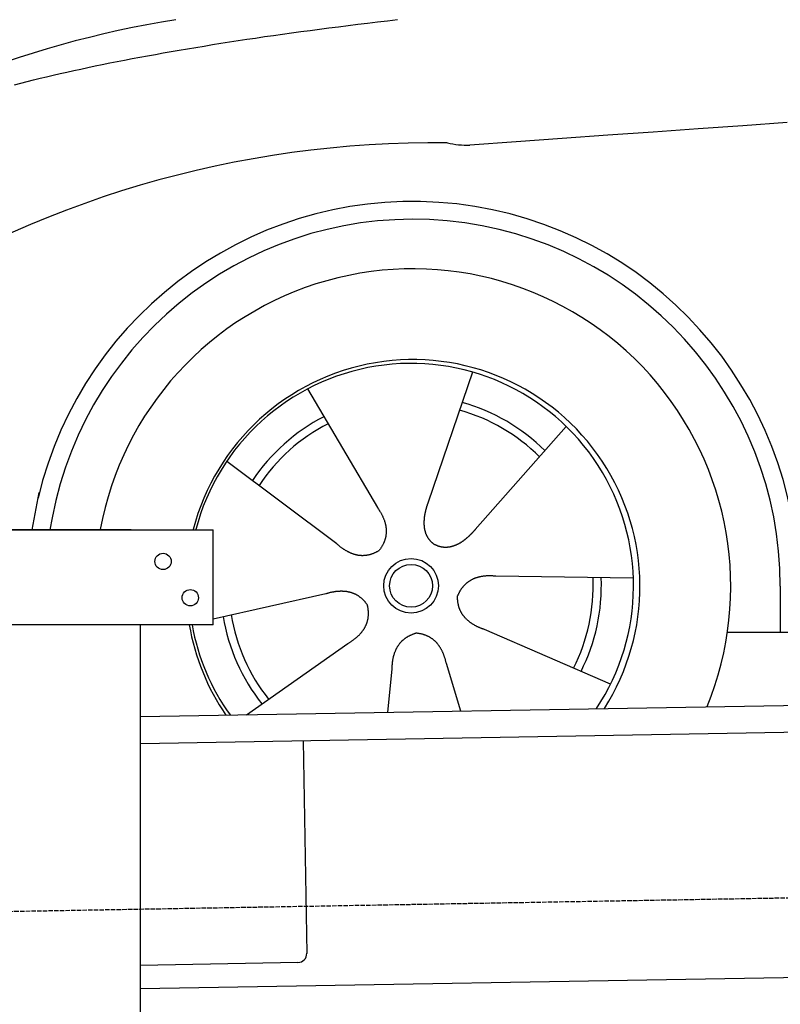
# Model space of a CAD drawing. Extents: x 1073 to 6773, y 6341 to 11366.
# Tile 39 of 58: x 1600 to 2438, y 9665 to 10750. Entities that reach past the tile are written whole.
import ezdxf

# ---------------------------------------------------------------- set-up
doc = ezdxf.new("R2010")
doc.units = 0
doc.linetypes.add('GEN3', pattern=[6.25, 5, -1.25])
doc.layers.get('0').update_dxf_attribs({"linetype": 'CONTINUOUS'})
doc.layers.add('3', color=6, linetype='GEN3')
doc.layers.add('CAR', color=10, linetype='CONTINUOUS')

msp = doc.modelspace()

# ---------------------------------------------------------------- linework, layer by layer
for p, q in [((1072.8, 10188), (1812.8, 10188)), ((1722.8, 10188), (1482.8, 10188)), ((1722.8, 10188), (1732.8, 10188)), ((1732.8, 10188), (1812.8, 10188)), ((1812.8, 10083), (1812.8, 10188)), ((1812.8, 10083), (1072.8, 10083)), ((1732.8, 8077.8), (1732.8, 10083)), ((1732.8, 9982.1), (4386.1, 10028.4)), ((4381.6, 9998.3), (1732.8, 9952.1)), ((1912, 9955.2), (1916.1, 9721.2)), ((4146.4, 9724.2), (1732.8, 9682)), ((1906.2, 9711.1), (1732.8, 9708))]:
    msp.add_line(p, q)
for centre in [(1757.8, 10153), (1787.8, 10113)]:
    msp.add_circle(centre, 9)
msp.add_arc((1906.1, 9721.1), 10, 271, 1)
at = {"layer": '3'}
msp.add_line((1175.3, 9760.3), (6230.5, 9848.5), dxfattribs=at)
at = {"layer": 'CAR'}
for p, q in [((2098.7, 10361.6), (2049.7, 10218.3)), ((1916.8, 10343), (1993.8, 10212.6)), ((2201.9, 10301.6), (2101.6, 10188.1)), ((1827.9, 10263.4), (1949, 10172.6)), ((1613.5, 10188), (1621.3, 10228.9)), ((1635.5, 10200.9), (1633.1, 10188)), ((2275.7, 10134.4), (2124.3, 10136.7)), ((2437.5, 10125.6), (2437.6, 10075.2)), ((1812.8, 10089.9), (1937.2, 10117.6)), ((2250.6, 10017.8), (2111.7, 10078)), ((2379.4, 10075.2), (4373.3, 10076.3)), ((1849.8, 9984.1), (1961.4, 10062.7)), ((2085.9, 9988.2), (2069.8, 10040.5)), ((2005.5, 9986.8), (2010.1, 10034.4))]:
    msp.add_line(p, q, dxfattribs=at)
for points in [[(1594.1, 10678.3, 0), (1601, 10680.1, 0), (1608, 10681.8, 0), (1615.1, 10683.6, 0), (1622.3, 10685.3, 0), (1629.5, 10687.1, 0), (1636.9, 10688.8, 0), (1644.3, 10690.5, 0), (1651.9, 10692.2, 0), (1659.5, 10693.9, 0), (1667.2, 10695.5, 0), (1675, 10697.2, 0), (1682.9, 10698.9, 0), (1690.9, 10700.5, 0), (1699, 10702.2, 0), (1707.2, 10703.8, 0), (1715.4, 10705.4, 0), (1723.8, 10707, 0), (1732.2, 10708.6, 0), (1740.7, 10710.2, 0), (1749.3, 10711.7, 0), (1758, 10713.3, 0), (1766.8, 10714.8, 0), (1775.7, 10716.4, 0), (1784.7, 10717.9, 0), (1793.8, 10719.4, 0), (1802.9, 10720.9, 0), (1812.2, 10722.4, 0), (1821.5, 10723.9, 0), (1830.9, 10725.4, 0), (1840.4, 10726.8, 0), (1850, 10728.3, 0), (1859.7, 10729.7, 0), (1869.5, 10731.2, 0), (1879.4, 10732.6, 0), (1889.3, 10734, 0), (1899.4, 10735.4, 0), (1909.5, 10736.8, 0), (1919.8, 10738.1, 0), (1930.1, 10739.5, 0), (1940.5, 10740.8, 0), (1951, 10742.2, 0), (1961.6, 10743.5, 0), (1972.3, 10744.8, 0), (1983.1, 10746.2, 0), (1993.9, 10747.4, 0), (2004.9, 10748.7, 0), (2015.9, 10750, 0)], [(2445.2, 10636.6, 0), (2396.3, 10633.1, 0), (2347.1, 10629.6, 0), (2297.5, 10626.1, 0), (2247.5, 10622.5, 0), (2197.3, 10618.9, 0), (2146.6, 10615.2, 0), (2095.7, 10611.5, 0)], [(1993.8, 10212.6, 0), (1994.2, 10212, 0), (1994.5, 10211.5, 0), (1994.9, 10211, 0), (1995.3, 10210.4, 0), (1995.6, 10209.9, 0), (1996, 10209.3, 0), (1996.3, 10208.8, 0), (1996.6, 10208.2, 0), (1997, 10207.7, 0), (1997.3, 10207.2, 0), (1997.6, 10206.6, 0), (1997.9, 10206.1, 0), (1998.2, 10205.5, 0), (1998.5, 10205, 0), (1998.7, 10204.5, 0), (1999, 10203.9, 0), (1999.3, 10203.4, 0), (1999.5, 10202.9, 0), (1999.8, 10202.4, 0), (2000, 10201.8, 0), (2000.2, 10201.3, 0), (2000.5, 10200.8, 0), (2000.7, 10200.3, 0), (2000.9, 10199.7, 0), (2001.1, 10199.2, 0), (2001.3, 10198.7, 0), (2001.5, 10198.2, 0), (2001.6, 10197.6, 0), (2001.8, 10197.1, 0), (2002, 10196.6, 0), (2002.1, 10196.1, 0), (2002.3, 10195.6, 0), (2002.4, 10195.1, 0), (2002.5, 10194.5, 0), (2002.7, 10194, 0), (2002.8, 10193.5, 0), (2002.9, 10193, 0), (2003, 10192.5, 0), (2003.1, 10192, 0), (2003.2, 10191.5, 0), (2003.2, 10191, 0), (2003.3, 10190.5, 0), (2003.4, 10190, 0), (2003.4, 10189.5, 0), (2003.5, 10189, 0), (2003.5, 10188.5, 0), (2003.5, 10188, 0), (2003.5, 10187.5, 0), (2003.6, 10187, 0), (2003.6, 10186.5, 0), (2003.6, 10186, 0), (2003.6, 10185.5, 0), (2003.5, 10185, 0), (2003.5, 10184.5, 0), (2003.5, 10184, 0), (2003.4, 10183.5, 0), (2003.4, 10183, 0), (2003.3, 10182.5, 0), (2003.3, 10182.1, 0), (2003.2, 10181.6, 0), (2003.1, 10181.1, 0), (2003, 10180.6, 0), (2003, 10180.1, 0), (2002.8, 10179.6, 0), (2002.7, 10179.2, 0), (2002.6, 10178.7, 0), (2002.5, 10178.2, 0), (2002.4, 10177.7, 0), (2002.2, 10177.3, 0), (2002.1, 10176.8, 0), (2001.9, 10176.3, 0), (2001.8, 10175.8, 0), (2001.6, 10175.4, 0), (2001.4, 10174.9, 0), (2001.2, 10174.4, 0), (2001, 10174, 0), (2000.8, 10173.5, 0), (2000.6, 10173, 0), (2000.4, 10172.6, 0), (2000.2, 10172.1, 0), (1999.9, 10171.6, 0), (1999.7, 10171.2, 0), (1999.5, 10170.7, 0), (1999.2, 10170.2, 0), (1998.9, 10169.8, 0), (1998.7, 10169.3, 0), (1998.4, 10168.9, 0), (1998.1, 10168.4, 0), (1997.8, 10168, 0), (1997.5, 10167.5, 0), (1997.2, 10167, 0), (1996.9, 10166.6, 0), (1996.5, 10166.1, 0), (1996.2, 10165.7, 0), (1995.9, 10165.2, 0)], [(2049.7, 10218.3, 0), (2049.6, 10218, 0), (2049.5, 10217.7, 0), (2049.4, 10217.4, 0), (2049.3, 10217, 0), (2049.2, 10216.7, 0), (2049.1, 10216.4, 0), (2048.9, 10216.1, 0), (2048.8, 10215.7, 0), (2048.7, 10215.4, 0), (2048.6, 10215.1, 0), (2048.5, 10214.8, 0), (2048.4, 10214.4, 0), (2048.3, 10214.1, 0), (2048.2, 10213.8, 0), (2048.1, 10213.5, 0), (2048, 10213.1, 0), (2047.9, 10212.8, 0), (2047.8, 10212.5, 0), (2047.7, 10212.2, 0), (2047.6, 10211.8, 0), (2047.5, 10211.5, 0), (2047.5, 10211.2, 0), (2047.4, 10210.8, 0), (2047.3, 10210.5, 0), (2047.2, 10210.2, 0), (2047.1, 10209.8, 0), (2047, 10209.5, 0), (2046.9, 10209.2, 0), (2046.8, 10208.9, 0), (2046.8, 10208.5, 0), (2046.7, 10208.2, 0), (2046.6, 10207.9, 0), (2046.5, 10207.5, 0), (2046.5, 10207.2, 0), (2046.4, 10206.9, 0), (2046.3, 10206.5, 0), (2046.2, 10206.2, 0), (2046.2, 10205.8, 0), (2046.1, 10205.5, 0), (2046, 10205.2, 0), (2046, 10204.8, 0), (2045.9, 10204.5, 0), (2045.9, 10204.2, 0), (2045.8, 10203.8, 0), (2045.7, 10203.5, 0), (2045.7, 10203.2, 0), (2045.6, 10202.8, 0), (2045.6, 10202.5, 0), (2045.5, 10202.2, 0), (2045.5, 10201.8, 0), (2045.5, 10201.5, 0), (2045.4, 10201.2, 0), (2045.4, 10200.8, 0), (2045.3, 10200.5, 0), (2045.3, 10200.2, 0), (2045.3, 10199.8, 0), (2045.2, 10199.5, 0), (2045.2, 10199.2, 0), (2045.2, 10198.8, 0), (2045.2, 10198.5, 0), (2045.2, 10198.2, 0), (2045.1, 10197.8, 0), (2045.1, 10197.5, 0), (2045.1, 10197.2, 0), (2045.1, 10196.8, 0), (2045.1, 10196.5, 0), (2045.1, 10196.2, 0), (2045.1, 10195.8, 0), (2045.1, 10195.5, 0), (2045.1, 10195.2, 0), (2045.1, 10194.9, 0), (2045.1, 10194.5, 0), (2045.1, 10194.2, 0), (2045.1, 10193.9, 0), (2045.1, 10193.5, 0), (2045.1, 10193.2, 0), (2045.2, 10192.9, 0), (2045.2, 10192.6, 0), (2045.2, 10192.3, 0), (2045.2, 10191.9, 0), (2045.3, 10191.6, 0), (2045.3, 10191.3, 0), (2045.3, 10191, 0), (2045.4, 10190.7, 0), (2045.4, 10190.3, 0), (2045.5, 10190, 0), (2045.5, 10189.7, 0), (2045.6, 10189.4, 0), (2045.6, 10189.1, 0), (2045.7, 10188.8, 0), (2045.8, 10188.4, 0), (2045.8, 10188.1, 0), (2045.9, 10187.8, 0), (2046, 10187.5, 0), (2046, 10187.2, 0), (2046.1, 10186.9, 0), (2046.2, 10186.6, 0), (2046.3, 10186.3, 0), (2046.3, 10186, 0), (2046.4, 10185.7, 0), (2046.5, 10185.4, 0), (2046.6, 10185.1, 0), (2046.7, 10184.8, 0), (2046.8, 10184.5, 0), (2046.9, 10184.2, 0), (2047, 10183.9, 0), (2047.2, 10183.6, 0), (2047.3, 10183.3, 0), (2047.4, 10183.1, 0), (2047.5, 10182.8, 0), (2047.6, 10182.5, 0), (2047.7, 10182.2, 0), (2047.9, 10181.9, 0), (2048, 10181.6, 0), (2048.1, 10181.4, 0), (2048.3, 10181.1, 0), (2048.4, 10180.8, 0), (2048.6, 10180.5, 0), (2048.7, 10180.3, 0), (2048.9, 10180, 0), (2049, 10179.7, 0), (2049.2, 10179.5, 0), (2049.3, 10179.2, 0), (2049.5, 10179, 0), (2049.7, 10178.7, 0), (2049.8, 10178.4, 0), (2050, 10178.2, 0), (2050.2, 10177.9, 0), (2050.4, 10177.7, 0), (2050.5, 10177.5, 0), (2050.7, 10177.2, 0), (2050.9, 10177, 0), (2051.1, 10176.7, 0), (2051.3, 10176.5, 0), (2051.5, 10176.3, 0), (2051.7, 10176, 0), (2051.9, 10175.8, 0), (2052.1, 10175.6, 0), (2052.3, 10175.4, 0), (2052.6, 10175.1, 0), (2052.8, 10174.9, 0), (2053, 10174.7, 0), (2053.2, 10174.5, 0), (2053.4, 10174.3, 0), (2053.7, 10174.1, 0), (2053.9, 10173.9, 0), (2054.1, 10173.7, 0), (2054.4, 10173.5, 0), (2054.6, 10173.3, 0), (2054.9, 10173.1, 0), (2055.1, 10172.9, 0), (2055.4, 10172.7, 0), (2055.6, 10172.5, 0), (2055.9, 10172.4, 0), (2056.1, 10172.2, 0), (2056.4, 10172, 0), (2056.7, 10171.8, 0), (2056.9, 10171.7, 0), (2057.2, 10171.5, 0)], [(2101.6, 10188.1, 0), (2101.4, 10187.9, 0), (2101.2, 10187.6, 0), (2100.9, 10187.4, 0), (2100.7, 10187.1, 0), (2100.5, 10186.9, 0), (2100.2, 10186.6, 0), (2100, 10186.4, 0), (2099.8, 10186.1, 0), (2099.6, 10185.9, 0), (2099.3, 10185.6, 0), (2099.1, 10185.4, 0), (2098.9, 10185.1, 0), (2098.6, 10184.9, 0), (2098.4, 10184.6, 0), (2098.2, 10184.4, 0), (2097.9, 10184.1, 0), (2097.7, 10183.9, 0), (2097.5, 10183.6, 0), (2097.2, 10183.4, 0), (2097, 10183.2, 0), (2096.7, 10182.9, 0), (2096.5, 10182.7, 0), (2096.3, 10182.4, 0), (2096, 10182.2, 0), (2095.8, 10181.9, 0), (2095.5, 10181.7, 0), (2095.3, 10181.5, 0), (2095, 10181.2, 0), (2094.8, 10181, 0), (2094.5, 10180.8, 0), (2094.3, 10180.5, 0), (2094, 10180.3, 0), (2093.8, 10180.1, 0), (2093.5, 10179.8, 0), (2093.3, 10179.6, 0), (2093, 10179.4, 0), (2092.8, 10179.1, 0), (2092.5, 10178.9, 0), (2092.2, 10178.7, 0), (2092, 10178.5, 0), (2091.7, 10178.2, 0), (2091.5, 10178, 0), (2091.2, 10177.8, 0), (2090.9, 10177.6, 0), (2090.7, 10177.4, 0), (2090.4, 10177.2, 0), (2090.2, 10177, 0), (2089.9, 10176.7, 0), (2089.6, 10176.5, 0), (2089.3, 10176.3, 0), (2089.1, 10176.1, 0), (2088.8, 10175.9, 0), (2088.5, 10175.7, 0), (2088.3, 10175.5, 0), (2088, 10175.3, 0), (2087.7, 10175.1, 0), (2087.4, 10175, 0), (2087.2, 10174.8, 0), (2086.9, 10174.6, 0), (2086.6, 10174.4, 0), (2086.3, 10174.2, 0), (2086.1, 10174, 0), (2085.8, 10173.9, 0), (2085.5, 10173.7, 0), (2085.2, 10173.5, 0), (2084.9, 10173.3, 0), (2084.6, 10173.2, 0), (2084.4, 10173, 0), (2084.1, 10172.8, 0), (2083.8, 10172.7, 0), (2083.5, 10172.5, 0), (2083.2, 10172.4, 0), (2082.9, 10172.2, 0), (2082.6, 10172.1, 0), (2082.3, 10171.9, 0), (2082.1, 10171.8, 0), (2081.8, 10171.6, 0), (2081.5, 10171.5, 0), (2081.2, 10171.4, 0), (2080.9, 10171.2, 0), (2080.6, 10171.1, 0), (2080.3, 10171, 0), (2080, 10170.8, 0), (2079.7, 10170.7, 0), (2079.4, 10170.6, 0), (2079.1, 10170.5, 0), (2078.8, 10170.4, 0), (2078.5, 10170.3, 0), (2078.2, 10170.1, 0), (2077.9, 10170, 0), (2077.6, 10169.9, 0), (2077.3, 10169.8, 0), (2077, 10169.7, 0), (2076.7, 10169.7, 0), (2076.4, 10169.6, 0), (2076.1, 10169.5, 0), (2075.8, 10169.4, 0), (2075.5, 10169.3, 0), (2075.2, 10169.2, 0), (2074.9, 10169.2, 0), (2074.6, 10169.1, 0), (2074.2, 10169, 0), (2073.9, 10169, 0), (2073.6, 10168.9, 0), (2073.3, 10168.9, 0), (2073, 10168.8, 0), (2072.7, 10168.8, 0), (2072.4, 10168.7, 0), (2072.1, 10168.7, 0), (2071.8, 10168.6, 0), (2071.5, 10168.6, 0), (2071.2, 10168.6, 0), (2070.9, 10168.5, 0), (2070.6, 10168.5, 0), (2070.3, 10168.5, 0), (2070, 10168.5, 0), (2069.7, 10168.5, 0), (2069.3, 10168.5, 0), (2069, 10168.5, 0), (2068.7, 10168.5, 0), (2068.4, 10168.5, 0), (2068.1, 10168.5, 0), (2067.8, 10168.5, 0), (2067.5, 10168.5, 0), (2067.2, 10168.5, 0), (2066.9, 10168.5, 0), (2066.6, 10168.6, 0), (2066.3, 10168.6, 0), (2066, 10168.6, 0), (2065.7, 10168.7, 0), (2065.4, 10168.7, 0), (2065.1, 10168.7, 0), (2064.8, 10168.8, 0), (2064.5, 10168.8, 0), (2064.2, 10168.9, 0), (2063.9, 10169, 0), (2063.6, 10169, 0), (2063.3, 10169.1, 0), (2063, 10169.2, 0), (2062.7, 10169.3, 0), (2062.4, 10169.3, 0), (2062.1, 10169.4, 0), (2061.8, 10169.5, 0), (2061.5, 10169.6, 0), (2061.2, 10169.7, 0), (2060.9, 10169.8, 0), (2060.6, 10169.9, 0), (2060.3, 10170, 0), (2060, 10170.1, 0), (2059.7, 10170.3, 0), (2059.5, 10170.4, 0), (2059.2, 10170.5, 0), (2058.9, 10170.6, 0), (2058.6, 10170.8, 0), (2058.3, 10170.9, 0), (2058, 10171.1, 0), (2057.8, 10171.2, 0), (2057.5, 10171.4, 0), (2057.2, 10171.5, 0)], [(1949, 10172.6, 0), (1949.5, 10172.1, 0), (1950, 10171.7, 0), (1950.5, 10171.3, 0), (1951, 10170.8, 0), (1951.5, 10170.4, 0), (1952, 10170, 0), (1952.5, 10169.6, 0), (1953, 10169.2, 0), (1953.5, 10168.9, 0), (1954, 10168.5, 0), (1954.6, 10168.1, 0), (1955.1, 10167.8, 0), (1955.6, 10167.4, 0), (1956.1, 10167.1, 0), (1956.6, 10166.7, 0), (1957, 10166.4, 0), (1957.5, 10166.1, 0), (1958, 10165.8, 0), (1958.5, 10165.5, 0), (1959, 10165.2, 0), (1959.5, 10164.9, 0), (1960, 10164.6, 0), (1960.5, 10164.3, 0), (1961, 10164.1, 0), (1961.5, 10163.8, 0), (1962, 10163.6, 0), (1962.5, 10163.3, 0), (1963, 10163.1, 0), (1963.5, 10162.9, 0), (1964, 10162.6, 0), (1964.5, 10162.4, 0), (1965, 10162.2, 0), (1965.5, 10162, 0), (1966, 10161.9, 0), (1966.5, 10161.7, 0), (1967, 10161.5, 0), (1967.5, 10161.3, 0), (1968, 10161.2, 0), (1968.5, 10161, 0), (1969, 10160.9, 0), (1969.5, 10160.8, 0), (1970, 10160.6, 0), (1970.5, 10160.5, 0), (1971, 10160.4, 0), (1971.5, 10160.3, 0), (1971.9, 10160.2, 0), (1972.4, 10160.1, 0), (1972.9, 10160.1, 0), (1973.4, 10160, 0), (1973.9, 10159.9, 0), (1974.4, 10159.9, 0), (1974.9, 10159.8, 0), (1975.4, 10159.8, 0), (1975.9, 10159.8, 0), (1976.4, 10159.7, 0), (1976.9, 10159.7, 0), (1977.3, 10159.7, 0), (1977.8, 10159.7, 0), (1978.3, 10159.7, 0), (1978.8, 10159.8, 0), (1979.3, 10159.8, 0), (1979.8, 10159.8, 0), (1980.3, 10159.8, 0), (1980.8, 10159.9, 0), (1981.3, 10160, 0), (1981.8, 10160, 0), (1982.2, 10160.1, 0), (1982.7, 10160.2, 0), (1983.2, 10160.3, 0), (1983.7, 10160.3, 0), (1984.2, 10160.4, 0), (1984.7, 10160.6, 0), (1985.2, 10160.7, 0), (1985.7, 10160.8, 0), (1986.2, 10160.9, 0), (1986.7, 10161.1, 0), (1987.1, 10161.2, 0), (1987.6, 10161.4, 0), (1988.1, 10161.6, 0), (1988.6, 10161.7, 0), (1989.1, 10161.9, 0), (1989.6, 10162.1, 0), (1990, 10162.3, 0), (1990.5, 10162.5, 0), (1991, 10162.7, 0), (1991.5, 10162.9, 0), (1992, 10163.2, 0), (1992.5, 10163.4, 0), (1993, 10163.6, 0), (1993.4, 10163.9, 0), (1993.9, 10164.1, 0), (1994.4, 10164.4, 0), (1994.9, 10164.7, 0), (1995.4, 10165, 0), (1995.9, 10165.2, 0)], [(2124.3, 10136.7, 0), (2123.7, 10136.8, 0), (2123, 10136.8, 0), (2122.3, 10136.9, 0), (2121.7, 10136.9, 0), (2121, 10137, 0), (2120.4, 10137, 0), (2119.7, 10137, 0), (2119.1, 10137, 0), (2118.5, 10137.1, 0), (2117.8, 10137.1, 0), (2117.2, 10137.1, 0), (2116.6, 10137.1, 0), (2116, 10137.1, 0), (2115.4, 10137, 0), (2114.8, 10137, 0), (2114.2, 10137, 0), (2113.6, 10137, 0), (2113, 10136.9, 0), (2112.4, 10136.9, 0), (2111.9, 10136.8, 0), (2111.3, 10136.7, 0), (2110.7, 10136.7, 0), (2110.2, 10136.6, 0), (2109.6, 10136.5, 0), (2109.1, 10136.4, 0), (2108.5, 10136.4, 0), (2108, 10136.3, 0), (2107.4, 10136.2, 0), (2106.9, 10136, 0), (2106.4, 10135.9, 0), (2105.8, 10135.8, 0), (2105.3, 10135.7, 0), (2104.8, 10135.5, 0), (2104.3, 10135.4, 0), (2103.8, 10135.3, 0), (2103.3, 10135.1, 0), (2102.8, 10134.9, 0), (2102.3, 10134.8, 0), (2101.8, 10134.6, 0), (2101.3, 10134.4, 0), (2100.8, 10134.2, 0), (2100.4, 10134.1, 0), (2099.9, 10133.9, 0), (2099.4, 10133.7, 0), (2099, 10133.4, 0), (2098.5, 10133.2, 0), (2098.1, 10133, 0), (2097.6, 10132.8, 0), (2097.2, 10132.5, 0), (2096.8, 10132.3, 0), (2096.3, 10132.1, 0), (2095.9, 10131.8, 0), (2095.5, 10131.5, 0), (2095.1, 10131.3, 0), (2094.7, 10131, 0), (2094.3, 10130.7, 0), (2093.9, 10130.5, 0), (2093.5, 10130.2, 0), (2093.1, 10129.9, 0), (2092.7, 10129.6, 0), (2092.3, 10129.3, 0), (2091.9, 10128.9, 0), (2091.6, 10128.6, 0), (2091.2, 10128.3, 0), (2090.8, 10128, 0), (2090.5, 10127.6, 0), (2090.1, 10127.3, 0), (2089.8, 10126.9, 0), (2089.4, 10126.6, 0), (2089.1, 10126.2, 0), (2088.7, 10125.8, 0), (2088.4, 10125.5, 0), (2088.1, 10125.1, 0), (2087.8, 10124.7, 0), (2087.4, 10124.3, 0), (2087.1, 10123.9, 0), (2086.8, 10123.5, 0), (2086.5, 10123.1, 0), (2086.2, 10122.7, 0), (2085.9, 10122.2, 0), (2085.7, 10121.8, 0), (2085.4, 10121.4, 0), (2085.1, 10120.9, 0), (2084.8, 10120.5, 0), (2084.6, 10120, 0), (2084.3, 10119.5, 0), (2084, 10119.1, 0), (2083.8, 10118.6, 0), (2083.5, 10118.1, 0), (2083.3, 10117.6, 0), (2083, 10117.1, 0), (2082.8, 10116.6, 0), (2082.6, 10116.1, 0), (2082.3, 10115.6, 0), (2082.1, 10115.1, 0)], [(1937.2, 10117.6, 0), (1937.8, 10117.8, 0), (1938.5, 10118, 0), (1939.1, 10118.2, 0), (1939.7, 10118.3, 0), (1940.4, 10118.5, 0), (1941, 10118.7, 0), (1941.6, 10118.8, 0), (1942.2, 10119, 0), (1942.8, 10119.1, 0), (1943.4, 10119.3, 0), (1944, 10119.4, 0), (1944.7, 10119.5, 0), (1945.2, 10119.6, 0), (1945.8, 10119.7, 0), (1946.4, 10119.8, 0), (1947, 10119.9, 0), (1947.6, 10120, 0), (1948.2, 10120.1, 0), (1948.8, 10120.1, 0), (1949.3, 10120.2, 0), (1949.9, 10120.3, 0), (1950.5, 10120.3, 0), (1951.1, 10120.4, 0), (1951.6, 10120.4, 0), (1952.2, 10120.4, 0), (1952.7, 10120.4, 0), (1953.3, 10120.5, 0), (1953.8, 10120.5, 0), (1954.4, 10120.5, 0), (1954.9, 10120.5, 0), (1955.5, 10120.4, 0), (1956, 10120.4, 0), (1956.5, 10120.4, 0), (1957.1, 10120.4, 0), (1957.6, 10120.3, 0), (1958.1, 10120.3, 0), (1958.6, 10120.2, 0), (1959.1, 10120.2, 0), (1959.7, 10120.1, 0), (1960.2, 10120, 0), (1960.7, 10119.9, 0), (1961.2, 10119.8, 0), (1961.7, 10119.7, 0), (1962.2, 10119.6, 0), (1962.7, 10119.5, 0), (1963.1, 10119.4, 0), (1963.6, 10119.3, 0), (1964.1, 10119.1, 0), (1964.6, 10119, 0), (1965, 10118.9, 0), (1965.5, 10118.7, 0), (1966, 10118.5, 0), (1966.5, 10118.4, 0), (1966.9, 10118.2, 0), (1967.4, 10118, 0), (1967.8, 10117.8, 0), (1968.3, 10117.6, 0), (1968.7, 10117.4, 0), (1969.2, 10117.2, 0), (1969.6, 10117, 0), (1970, 10116.8, 0), (1970.5, 10116.5, 0), (1970.9, 10116.3, 0), (1971.3, 10116.1, 0), (1971.8, 10115.8, 0), (1972.2, 10115.5, 0), (1972.6, 10115.3, 0), (1973, 10115, 0), (1973.4, 10114.7, 0), (1973.8, 10114.4, 0), (1974.2, 10114.1, 0), (1974.6, 10113.8, 0), (1975, 10113.5, 0), (1975.4, 10113.2, 0), (1975.8, 10112.9, 0), (1976.2, 10112.6, 0), (1976.6, 10112.2, 0), (1977, 10111.9, 0), (1977.3, 10111.5, 0), (1977.7, 10111.2, 0), (1978.1, 10110.8, 0), (1978.4, 10110.4, 0), (1978.8, 10110.1, 0), (1979.2, 10109.7, 0), (1979.5, 10109.3, 0), (1979.8, 10108.9, 0), (1980.2, 10108.5, 0), (1980.5, 10108.1, 0), (1980.9, 10107.6, 0), (1981.2, 10107.2, 0), (1981.6, 10106.8, 0), (1981.9, 10106.3, 0), (1982.2, 10105.9, 0), (1982.5, 10105.4, 0), (1982.9, 10105, 0)], [(2111.7, 10078, 0), (2111, 10078.3, 0), (2110.4, 10078.5, 0), (2109.8, 10078.7, 0), (2109.2, 10078.9, 0), (2108.6, 10079.2, 0), (2108, 10079.4, 0), (2107.4, 10079.6, 0), (2106.8, 10079.9, 0), (2106.2, 10080.1, 0), (2105.6, 10080.4, 0), (2105.1, 10080.6, 0), (2104.5, 10080.9, 0), (2103.9, 10081.1, 0), (2103.4, 10081.4, 0), (2102.9, 10081.7, 0), (2102.3, 10082, 0), (2101.8, 10082.2, 0), (2101.3, 10082.5, 0), (2100.8, 10082.8, 0), (2100.3, 10083.1, 0), (2099.8, 10083.4, 0), (2099.3, 10083.7, 0), (2098.8, 10084, 0), (2098.3, 10084.3, 0), (2097.9, 10084.6, 0), (2097.4, 10084.9, 0), (2096.9, 10085.2, 0), (2096.5, 10085.5, 0), (2096.1, 10085.8, 0), (2095.6, 10086.2, 0), (2095.2, 10086.5, 0), (2094.8, 10086.8, 0), (2094.4, 10087.1, 0), (2094, 10087.5, 0), (2093.6, 10087.8, 0), (2093.2, 10088.2, 0), (2092.8, 10088.5, 0), (2092.4, 10088.9, 0), (2092, 10089.2, 0), (2091.7, 10089.6, 0), (2091.3, 10090, 0), (2090.9, 10090.3, 0), (2090.6, 10090.7, 0), (2090.3, 10091.1, 0), (2089.9, 10091.5, 0), (2089.6, 10091.8, 0), (2089.3, 10092.2, 0), (2089, 10092.6, 0), (2088.7, 10093, 0), (2088.4, 10093.4, 0), (2088.1, 10093.8, 0), (2087.8, 10094.2, 0), (2087.5, 10094.6, 0), (2087.3, 10095, 0), (2087, 10095.4, 0), (2086.7, 10095.9, 0), (2086.5, 10096.3, 0), (2086.2, 10096.7, 0), (2086, 10097.1, 0), (2085.8, 10097.6, 0), (2085.6, 10098, 0), (2085.3, 10098.5, 0), (2085.1, 10098.9, 0), (2084.9, 10099.4, 0), (2084.8, 10099.8, 0), (2084.6, 10100.3, 0), (2084.4, 10100.7, 0), (2084.2, 10101.2, 0), (2084, 10101.7, 0), (2083.9, 10102.1, 0), (2083.7, 10102.6, 0), (2083.6, 10103.1, 0), (2083.4, 10103.6, 0), (2083.3, 10104, 0), (2083.2, 10104.5, 0), (2083.1, 10105, 0), (2083, 10105.5, 0), (2082.9, 10106, 0), (2082.8, 10106.5, 0), (2082.7, 10107, 0), (2082.6, 10107.6, 0), (2082.5, 10108.1, 0), (2082.4, 10108.6, 0), (2082.4, 10109.1, 0), (2082.3, 10109.6, 0), (2082.3, 10110.2, 0), (2082.2, 10110.7, 0), (2082.2, 10111.2, 0), (2082.2, 10111.8, 0), (2082.1, 10112.3, 0), (2082.1, 10112.9, 0), (2082.1, 10113.4, 0), (2082.1, 10114, 0), (2082.1, 10114.5, 0), (2082.1, 10115.1, 0)], [(1961.4, 10062.7, 0), (1962, 10063, 0), (1962.6, 10063.4, 0), (1963.2, 10063.7, 0), (1963.7, 10064.1, 0), (1964.2, 10064.4, 0), (1964.8, 10064.8, 0), (1965.3, 10065.1, 0), (1965.8, 10065.5, 0), (1966.4, 10065.8, 0), (1966.9, 10066.2, 0), (1967.4, 10066.6, 0), (1967.9, 10066.9, 0), (1968.4, 10067.3, 0), (1968.8, 10067.7, 0), (1969.3, 10068, 0), (1969.8, 10068.4, 0), (1970.2, 10068.8, 0), (1970.7, 10069.2, 0), (1971.1, 10069.5, 0), (1971.6, 10069.9, 0), (1972, 10070.3, 0), (1972.4, 10070.7, 0), (1972.8, 10071.1, 0), (1973.2, 10071.5, 0), (1973.6, 10071.9, 0), (1974, 10072.3, 0), (1974.4, 10072.7, 0), (1974.8, 10073.1, 0), (1975.1, 10073.5, 0), (1975.5, 10073.9, 0), (1975.9, 10074.3, 0), (1976.2, 10074.7, 0), (1976.5, 10075.1, 0), (1976.9, 10075.5, 0), (1977.2, 10075.9, 0), (1977.5, 10076.4, 0), (1977.8, 10076.8, 0), (1978.1, 10077.2, 0), (1978.4, 10077.6, 0), (1978.7, 10078.1, 0), (1979, 10078.5, 0), (1979.2, 10078.9, 0), (1979.5, 10079.3, 0), (1979.8, 10079.8, 0), (1980, 10080.2, 0), (1980.2, 10080.7, 0), (1980.5, 10081.1, 0), (1980.7, 10081.6, 0), (1980.9, 10082, 0), (1981.1, 10082.4, 0), (1981.3, 10082.9, 0), (1981.5, 10083.4, 0), (1981.7, 10083.8, 0), (1981.9, 10084.3, 0), (1982.1, 10084.7, 0), (1982.2, 10085.2, 0), (1982.4, 10085.7, 0), (1982.5, 10086.1, 0), (1982.7, 10086.6, 0), (1982.8, 10087.1, 0), (1983, 10087.5, 0), (1983.1, 10088, 0), (1983.2, 10088.5, 0), (1983.3, 10089, 0), (1983.4, 10089.5, 0), (1983.5, 10089.9, 0), (1983.6, 10090.4, 0), (1983.7, 10090.9, 0), (1983.7, 10091.4, 0), (1983.8, 10091.9, 0), (1983.8, 10092.4, 0), (1983.9, 10092.9, 0), (1983.9, 10093.4, 0), (1983.9, 10093.9, 0), (1984, 10094.4, 0), (1984, 10094.9, 0), (1984, 10095.4, 0), (1984, 10095.9, 0), (1984, 10096.4, 0), (1984, 10097, 0), (1984, 10097.5, 0), (1983.9, 10098, 0), (1983.9, 10098.5, 0), (1983.8, 10099, 0), (1983.8, 10099.6, 0), (1983.7, 10100.1, 0), (1983.7, 10100.6, 0), (1983.6, 10101.2, 0), (1983.5, 10101.7, 0), (1983.4, 10102.2, 0), (1983.3, 10102.8, 0), (1983.2, 10103.3, 0), (1983.1, 10103.9, 0), (1983, 10104.4, 0), (1982.9, 10105, 0)], [(2010, 10034.4, 0), (2010.1, 10035.1, 0), (2010.1, 10035.8, 0), (2010.1, 10036.4, 0), (2010.1, 10037.1, 0), (2010.2, 10037.7, 0), (2010.2, 10038.4, 0), (2010.2, 10039, 0), (2010.3, 10039.6, 0), (2010.3, 10040.3, 0), (2010.4, 10040.9, 0), (2010.5, 10041.5, 0), (2010.5, 10042.1, 0), (2010.6, 10042.7, 0), (2010.7, 10043.3, 0), (2010.8, 10043.9, 0), (2010.9, 10044.5, 0), (2011, 10045.1, 0), (2011.1, 10045.7, 0), (2011.2, 10046.2, 0), (2011.3, 10046.8, 0), (2011.5, 10047.4, 0), (2011.6, 10047.9, 0), (2011.7, 10048.5, 0), (2011.9, 10049, 0), (2012, 10049.6, 0), (2012.2, 10050.1, 0), (2012.3, 10050.6, 0), (2012.5, 10051.2, 0), (2012.6, 10051.7, 0), (2012.8, 10052.2, 0), (2013, 10052.7, 0), (2013.2, 10053.2, 0), (2013.4, 10053.7, 0), (2013.6, 10054.2, 0), (2013.8, 10054.7, 0), (2014, 10055.2, 0), (2014.2, 10055.6, 0), (2014.4, 10056.1, 0), (2014.6, 10056.6, 0), (2014.9, 10057, 0), (2015.1, 10057.5, 0), (2015.3, 10057.9, 0), (2015.6, 10058.4, 0), (2015.8, 10058.8, 0), (2016.1, 10059.2, 0), (2016.4, 10059.7, 0), (2016.6, 10060.1, 0), (2016.9, 10060.5, 0), (2017.2, 10060.9, 0), (2017.5, 10061.3, 0), (2017.8, 10061.7, 0), (2018.1, 10062.1, 0), (2018.4, 10062.5, 0), (2018.7, 10062.9, 0), (2019, 10063.3, 0), (2019.3, 10063.6, 0), (2019.6, 10064, 0), (2020, 10064.4, 0), (2020.3, 10064.7, 0), (2020.6, 10065.1, 0), (2021, 10065.4, 0), (2021.3, 10065.8, 0), (2021.7, 10066.1, 0), (2022.1, 10066.4, 0), (2022.4, 10066.8, 0), (2022.8, 10067.1, 0), (2023.2, 10067.4, 0), (2023.6, 10067.7, 0), (2024, 10068, 0), (2024.4, 10068.3, 0), (2024.8, 10068.6, 0), (2025.2, 10068.9, 0), (2025.6, 10069.2, 0), (2026, 10069.4, 0), (2026.5, 10069.7, 0), (2026.9, 10070, 0), (2027.3, 10070.2, 0), (2027.8, 10070.5, 0), (2028.2, 10070.7, 0), (2028.7, 10071, 0), (2029.1, 10071.2, 0), (2029.6, 10071.4, 0), (2030.1, 10071.7, 0), (2030.6, 10071.9, 0), (2031, 10072.1, 0), (2031.5, 10072.3, 0), (2032, 10072.5, 0), (2032.5, 10072.7, 0), (2033, 10072.9, 0), (2033.5, 10073.1, 0), (2034.1, 10073.3, 0), (2034.6, 10073.5, 0), (2035.1, 10073.6, 0), (2035.6, 10073.8, 0), (2036.2, 10074, 0)], [(2069.8, 10040.5, 0), (2069.6, 10041.2, 0), (2069.5, 10041.8, 0), (2069.3, 10042.5, 0), (2069.2, 10043.1, 0), (2069, 10043.7, 0), (2068.8, 10044.4, 0), (2068.7, 10045, 0), (2068.5, 10045.6, 0), (2068.3, 10046.2, 0), (2068.1, 10046.8, 0), (2067.9, 10047.4, 0), (2067.7, 10048, 0), (2067.5, 10048.5, 0), (2067.3, 10049.1, 0), (2067.1, 10049.7, 0), (2066.9, 10050.2, 0), (2066.7, 10050.8, 0), (2066.5, 10051.3, 0), (2066.2, 10051.9, 0), (2066, 10052.4, 0), (2065.8, 10052.9, 0), (2065.5, 10053.4, 0), (2065.3, 10054, 0), (2065.1, 10054.5, 0), (2064.8, 10055, 0), (2064.5, 10055.5, 0), (2064.3, 10055.9, 0), (2064, 10056.4, 0), (2063.7, 10056.9, 0), (2063.5, 10057.4, 0), (2063.2, 10057.8, 0), (2062.9, 10058.3, 0), (2062.6, 10058.7, 0), (2062.3, 10059.2, 0), (2062, 10059.6, 0), (2061.7, 10060, 0), (2061.4, 10060.5, 0), (2061.1, 10060.9, 0), (2060.8, 10061.3, 0), (2060.5, 10061.7, 0), (2060.2, 10062.1, 0), (2059.8, 10062.5, 0), (2059.5, 10062.9, 0), (2059.2, 10063.2, 0), (2058.8, 10063.6, 0), (2058.5, 10064, 0), (2058.1, 10064.3, 0), (2057.8, 10064.7, 0), (2057.4, 10065, 0), (2057.1, 10065.4, 0), (2056.7, 10065.7, 0), (2056.3, 10066, 0), (2055.9, 10066.3, 0), (2055.6, 10066.7, 0), (2055.2, 10067, 0), (2054.8, 10067.3, 0), (2054.4, 10067.6, 0), (2054, 10067.9, 0), (2053.6, 10068.1, 0), (2053.2, 10068.4, 0), (2052.8, 10068.7, 0), (2052.4, 10068.9, 0), (2051.9, 10069.2, 0), (2051.5, 10069.4, 0), (2051.1, 10069.7, 0), (2050.7, 10069.9, 0), (2050.2, 10070.2, 0), (2049.8, 10070.4, 0), (2049.3, 10070.6, 0), (2048.9, 10070.8, 0), (2048.4, 10071, 0), (2048, 10071.2, 0), (2047.5, 10071.4, 0), (2047, 10071.6, 0), (2046.6, 10071.8, 0), (2046.1, 10071.9, 0), (2045.6, 10072.1, 0), (2045.1, 10072.3, 0), (2044.6, 10072.4, 0), (2044.1, 10072.6, 0), (2043.6, 10072.7, 0), (2043.1, 10072.8, 0), (2042.6, 10073, 0), (2042.1, 10073.1, 0), (2041.6, 10073.2, 0), (2041.1, 10073.3, 0), (2040.5, 10073.4, 0), (2040, 10073.5, 0), (2039.5, 10073.6, 0), (2039, 10073.7, 0), (2038.4, 10073.7, 0), (2037.8, 10073.8, 0), (2037.3, 10073.9, 0), (2036.7, 10073.9, 0), (2036.2, 10074, 0)]]:
    msp.add_polyline3d(points, dxfattribs=at)
for radius in [30.1, 23.6]:
    msp.add_circle((2030.9, 10126.2), radius, dxfattribs=at)
for centre, radius, start, end in [((1948.3, 9641.5), 1122.3, 99.0415, 125.4397), ((2055.9, 9473), 1141.2, 89.2508, 123.6732), ((2095.3, 10728.9), 117.4, 257.9875, 270.1904), ((2033, 10125.4), 424.2, 0.1928, 166.7309), ((2033, 10125.4), 404.6, 0.0335, 169.2394), ((2033, 10125.4), 350, 337.7735, 169.6876), ((2033, 10125.4), 250, 327.4878, 165.4857), ((2030.9, 10126.2), 245, 326.4728, 165.3762), ((2030.9, 10126.2), 209.6, 45.264, 74.4015), ((2030.9, 10126.2), 200.6, 45.1172, 74.5483), ((2030.9, 10126.2), 209.6, 117.264, 146.4015), ((2030.9, 10126.2), 200.6, 117.1172, 146.5483), ((2030.9, 10126.2), 200.6, 333.1172, 2.5483), ((2030.9, 10126.2), 209.6, 333.264, 2.4015), ((2030.9, 10126.2), 209.6, 189.264, 218.4015), ((2030.9, 10126.2), 200.6, 189.1172, 218.5483), ((2033, 10125.4), 250, 189.7517, 214.5122), ((2030.9, 10126.2), 245, 190.1427, 215.5272)]:
    msp.add_arc(centre, radius, start, end, dxfattribs=at)

doc.saveas('drawing.dxf')
